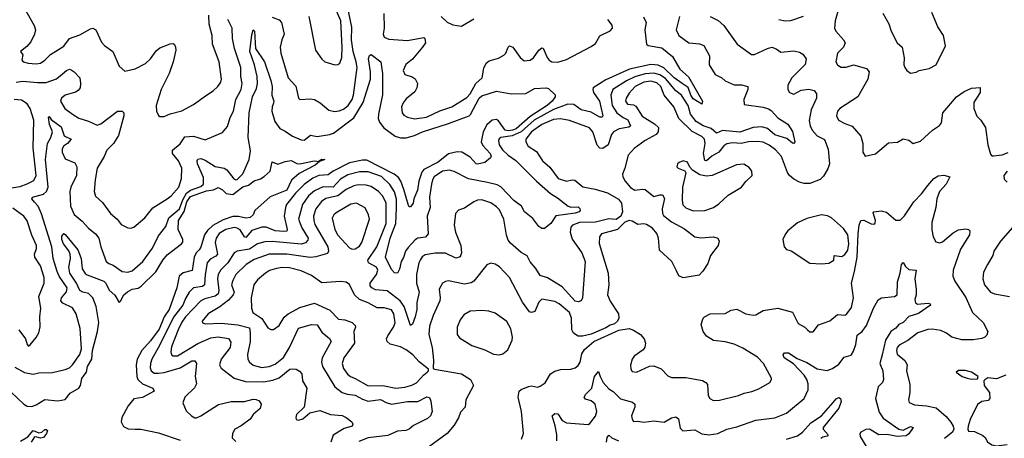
# Model space of a CAD drawing. Extents: x 1552033 to 1694788, y 811965 to 917215.
# Tile 36 of 256: x 1573873 to 1580630, y 839232 to 842104. Entities that reach past the tile are written whole.
import ezdxf

# ---------------------------------------------------------------- set-up
doc = ezdxf.new("R2010")
doc.units = 0

msp = doc.modelspace()

# ---------------------------------------------------------------- linework, layer by layer
at = {"layer": '0CON20XD'}
for points in [[(1575605, 842120), (1575653.3, 842103.3), (1575669.6, 842085), (1575688.5, 842005), (1575671.2, 841965), (1575660, 841915), (1575663.8, 841875), (1575714.5, 841705), (1575768.3, 841648.3), (1575785.9, 841565.9), (1575796.2, 841556.2), (1575865, 841560.5), (1575895, 841555.5), (1575935, 841533.8), (1575995, 841483.2), (1576033.2, 841473.3), (1576065, 841477.3), (1576095, 841489.5), (1576125.8, 841515), (1576153.5, 841555), (1576164, 841585), (1576189, 841775), (1576182.8, 841815), (1576160.4, 841885), (1576149.4, 841965), (1576152, 842052), (1576119.8, 842205)], [(1575856.6, 842126.6), (1575902.9, 841895), (1575945, 841832.5), (1575966.7, 841815), (1576035, 841794.2), (1576055, 841796), (1576068.8, 841805), (1576084.5, 841845), (1576085.2, 841915), (1576077.1, 842095), (1576030.8, 842200.8)], [(1573914.7, 842164.7), (1573972.7, 842062.7), (1573980.5, 842035), (1573974.4, 842005), (1573948.8, 841951.2), (1573921.1, 841918.9), (1573877.5, 841885), (1573893.3, 841863.3), (1573886.7, 841825), (1573897.5, 841815), (1573930, 841805), (1573985, 841800), (1574015, 841805.6), (1574045, 841825.7), (1574085, 841865.6), (1574175, 841921.1), (1574215, 841975.5), (1574285, 842000), (1574358.9, 842041.1), (1574375, 842044.5), (1574395, 842032.9), (1574435, 841948.6), (1574455, 841925.7), (1574510.8, 841885), (1574556, 841785), (1574595, 841750), (1574665, 841765.6), (1574735, 841803.8), (1574770.5, 841835), (1574809.6, 841890.4), (1574835, 841909.5), (1574905, 841938.1), (1574925, 841940), (1574934.3, 841934.3), (1574942.9, 841915), (1574943.3, 841895), (1574926.2, 841815), (1574898.9, 841735), (1574844.1, 841625), (1574809.4, 841515), (1574812, 841475), (1574825, 841446.7), (1574835, 841438.8), (1574865, 841440), (1574905, 841457.5), (1574985, 841479.2), (1575065, 841522.9), (1575154.6, 841585.4), (1575200, 841615), (1575232, 841645), (1575252.5, 841675), (1575256.5, 841695), (1575241.9, 841815), (1575196.4, 841936.4), (1575192.7, 841995), (1575172.4, 842072.4), (1575171.1, 842135)], [(1578401.5, 842125), (1578377.1, 842035), (1578397.1, 841995), (1578465, 841945.6), (1578538, 841938), (1578567.3, 841927.3), (1578606.4, 841855), (1578603.6, 841795), (1578645, 841727.8), (1578690, 841705), (1578714.2, 841685), (1578775, 841657.2), (1578825.7, 841655.7), (1578868.8, 841645), (1578870.6, 841625), (1578842.2, 841555), (1578845, 841522.9), (1578975, 841502.8), (1579011.3, 841491.3), (1579030.2, 841480.2), (1579075, 841429.2), (1579145, 841386), (1579175, 841336.2), (1579192.5, 841265), (1579185.5, 841254.5), (1579175, 841255.8), (1579137.9, 841287.9), (1579115, 841295.3), (1579055, 841313.2), (1579005, 841357.8), (1578965, 841369.5), (1578905.8, 841365), (1578815, 841331), (1578695, 841343.8), (1578655, 841326.2), (1578617.1, 841357.1), (1578562.1, 841375), (1578515, 841405.8), (1578476.5, 841455), (1578459, 841515), (1578415, 841585.8), (1578376.1, 841616.1), (1578305, 841700.5), (1578265, 841725.5), (1578225, 841737.6), (1578165, 841733.3), (1578095, 841711.9), (1578035.9, 841685), (1577943.2, 841625), (1577929.3, 841585), (1577937.6, 841515), (1577969.8, 841465), (1578015, 841432.7), (1578045, 841416.9), (1578064.4, 841375), (1578053.3, 841366.7), (1577985.6, 841354.4), (1577948.5, 841335), (1577934.8, 841315.2), (1577910.4, 841245), (1577875, 841219.6), (1577855, 841222.5), (1577835, 841242.7), (1577805, 841334.4), (1577782.8, 841362.8), (1577645, 841412.2), (1577585, 841422.5), (1577535, 841418.3), (1577455.5, 841385), (1577385.4, 841335), (1577346.2, 841285), (1577345.6, 841265), (1577362.9, 841235), (1577418.2, 841198.3), (1577460.5, 841135), (1577511.5, 841091.5), (1577567.1, 841015), (1577625, 840995.4), (1577665, 841005.5), (1577682.4, 841002.4), (1577737.8, 840957.8), (1577820.9, 840940.9), (1577906.8, 840916.8), (1577981.4, 840871.4), (1578003.1, 840845), (1578009.4, 840785), (1577997, 840755), (1577965, 840732.6), (1577915, 840736.8), (1577825, 840714.8), (1577715, 840711.6), (1577666.9, 840695), (1577655, 840681.4), (1577651.3, 840645), (1577665, 840598.1), (1577730.3, 840505), (1577754.2, 840445), (1577735.3, 840195), (1577725, 840175.5), (1577705, 840168.1), (1577685, 840173.3), (1577595, 840271.4), (1577495, 840332.7), (1577445, 840347.8), (1577415, 840396.9), (1577375, 840442), (1577354.5, 840484.5), (1577315, 840507.5), (1577241.1, 840571.1), (1577225, 840592), (1577213.8, 840625), (1577196.2, 840735), (1577165, 840798.1), (1577145, 840820), (1577106.6, 840846.6), (1577045, 840867.9), (1577015, 840865.5), (1576990, 840855), (1576925, 840810), (1576883, 840797), (1576864.2, 840775), (1576853.3, 840695), (1576863.8, 840645), (1576898.9, 840555), (1576905.4, 840504.6), (1576895, 840477.5), (1576865, 840466.9), (1576795, 840502.3), (1576725, 840502.1), (1576655, 840491.1), (1576635, 840476.9), (1576620, 840455), (1576610.9, 840435), (1576595.3, 840354.7), (1576594.7, 840295), (1576613.3, 840235), (1576597, 840163), (1576597.3, 840115), (1576586.6, 840065), (1576568.8, 840015), (1576555, 840006.2), (1576510.3, 840135), (1576483.9, 840175), (1576395, 840242.7), (1576315, 840249.7), (1576288.2, 840265), (1576278.4, 840278.4), (1576278.2, 840295), (1576321.1, 840355), (1576331.1, 840385), (1576321.1, 840405), (1576266.7, 840435), (1576260.9, 840455), (1576324.3, 840545), (1576386.9, 840705), (1576387.6, 840845), (1576365, 840894), (1576335, 840924.1), (1576285, 840959.1), (1576249.5, 840969.5), (1576195, 840970), (1576165, 840964.2), (1576112.3, 840937.7), (1576055, 840894.3), (1576025, 840887.6), (1575973.1, 840876.9), (1575942.9, 840857.1), (1575905, 840806.5), (1575890, 840755), (1575890.2, 840725), (1575898.3, 840698.3), (1575987.5, 840545), (1575992.6, 840515), (1575985, 840499.1), (1575905, 840476.6), (1575865, 840471.9), (1575705.6, 840495.6), (1575585, 840494.3), (1575482.6, 840457.4), (1575427.7, 840425), (1575355, 840355.3), (1575334.7, 840315), (1575326.4, 840285), (1575344.3, 840235), (1575338.1, 840215), (1575305, 840180), (1575245.9, 840134.1), (1575165.6, 840085), (1575125.8, 840035), (1575126.2, 840025), (1575146.7, 840016.7), (1575255, 840021.6), (1575369.7, 840009.7), (1575448.7, 839988.7), (1575455.3, 839955.3), (1575453.7, 839895), (1575436.7, 839806.7), (1575437.9, 839775), (1575448.8, 839755), (1575475, 839732.5), (1575535, 839717.1), (1575585, 839724.7), (1575625, 839739.4), (1575683.5, 839786.5), (1575724.7, 839855), (1575785, 839987.3), (1575875, 840012.3), (1575915, 840011.1), (1575945, 839960.5), (1575997.6, 839917.6), (1576010.6, 839895), (1575948.7, 839785), (1575943.8, 839755), (1575950, 839725), (1576034.4, 839584.4), (1576085.8, 839545.8), (1576120, 839535)], [(1576371.2, 842145), (1576373.4, 842045), (1576366.2, 842005), (1576375, 841984.3), (1576405, 841969.5), (1576535, 841961.8), (1576645, 841981.2), (1576653.9, 841973.9), (1576658.6, 841945), (1576637.5, 841915), (1576568.1, 841831.9), (1576523.2, 841796.8), (1576504.5, 841755), (1576515, 841727.5), (1576565, 841711.4), (1576587.2, 841697.2), (1576602.5, 841665), (1576598.6, 841635), (1576585, 841608.8), (1576525, 841560.8), (1576505, 841534), (1576493.6, 841505), (1576496.9, 841465), (1576508.3, 841448.3), (1576535, 841434.6), (1576582.8, 841422.8), (1576664, 841435), (1576755, 841478), (1576838, 841505), (1576940.5, 841569.5), (1576965, 841595.8), (1577003.5, 841665), (1577045.7, 841705), (1577058.8, 841771.2), (1577075, 841805.8), (1577095, 841821.9), (1577159.6, 841840.4), (1577195, 841859.2), (1577209.2, 841875), (1577224.5, 841915.5), (1577235, 841923.8), (1577257.1, 841915), (1577306.7, 841843.3), (1577335, 841820.5), (1577375, 841825.5), (1577398.5, 841841.5), (1577435, 841894.4), (1577455, 841909.4), (1577465, 841909.2), (1577491.6, 841845), (1577505.6, 841825.6), (1577525, 841814.1), (1577565, 841811.2), (1577625, 841830.3), (1577795, 841918.7), (1577825, 841939.6), (1577855, 841992.9), (1577925, 842028.1), (1577940, 842045), (1577937.5, 842065), (1577908.2, 842105)], [(1578610, 842125), (1578665, 842098.9), (1578705, 842063.3), (1578797.1, 841935), (1578894.7, 841864.7), (1578915, 841865.5), (1579005, 841907.1), (1579034.4, 841914.4), (1579065, 841904), (1579095, 841881.2), (1579185, 841890.4), (1579225, 841881.2), (1579247.9, 841867.9), (1579269.6, 841835), (1579262.7, 841797.3), (1579171.1, 841705), (1579144.2, 841655), (1579144, 841625), (1579155, 841603.8), (1579185, 841593.3), (1579235, 841619.1), (1579287.2, 841627.2), (1579325, 841617.1), (1579340, 841595), (1579341.4, 841565), (1579303.7, 841486.3), (1579290.9, 841410.9), (1579297.1, 841375), (1579310, 841345), (1579345, 841306.2), (1579395, 841281.2), (1579421.1, 841215), (1579430, 841115), (1579419.3, 841080.7), (1579389.9, 841030.1), (1579365, 841006.7), (1579295, 840979.2), (1579255, 840979.7), (1579225, 840988.1), (1579185, 841009.4), (1579154.7, 841035), (1579141.4, 841055), (1579100.6, 841165), (1579060.1, 841210.1), (1579015, 841243.8), (1578975, 841262.3), (1578935, 841268.4), (1578875, 841266.7), (1578823.8, 841253.8), (1578765, 841258.8), (1578725, 841252.8), (1578705, 841238.2), (1578670.3, 841195), (1578621.8, 841168.2), (1578585, 841135.5), (1578575, 841137.1), (1578565.7, 841185), (1578577.4, 841255), (1578572.8, 841285), (1578555, 841301.8), (1578486.4, 841336.4), (1578396.1, 841426.1), (1578361.8, 841505), (1578294.8, 841584.8), (1578273.1, 841645), (1578245, 841669.8), (1578205, 841682), (1578155, 841674.8), (1578095.3, 841645), (1578055, 841599.5), (1578035.4, 841565), (1578031.1, 841545), (1578043.2, 841523.2), (1578085, 841519.2), (1578100.8, 841510.8), (1578145, 841441.8), (1578229.3, 841389.3), (1578255.5, 841365), (1578254.6, 841335), (1578241.5, 841315), (1578165, 841275.5), (1578089.8, 841220.2), (1578048.6, 841175), (1578025.6, 841084.4), (1578008.8, 841045), (1578011.2, 841025), (1578028, 840995), (1578065, 840951.9), (1578093.1, 840933.1), (1578145, 840941.7), (1578165, 840939), (1578225, 840891.5), (1578265, 840902.9), (1578285, 840901.9), (1578296.7, 840876.7), (1578281.9, 840805), (1578283.2, 840775), (1578290.9, 840760.9), (1578346.7, 840716.7), (1578435, 840668), (1578505, 840614.4), (1578547.2, 840607.2), (1578635, 840612.9), (1578664.1, 840604.1), (1578673.8, 840585), (1578665.8, 840555), (1578614.4, 840485), (1578595, 840430), (1578561.4, 840378.6), (1578535, 840350.8), (1578425, 840332), (1578396.8, 840346.8), (1578379.8, 840379.8), (1578346.9, 840445), (1578263.5, 840523.5), (1578255.8, 840605), (1578245, 840637.8), (1578215, 840672.5), (1578175, 840698.2), (1578155, 840703.9), (1578115, 840698.5), (1578075, 840722.5), (1578055, 840725.9), (1578025, 840713.8), (1577975, 840665.3), (1577865.7, 840634.3), (1577850.9, 840615), (1577848.6, 840568.6), (1577910.8, 840365), (1577915.3, 840285.3), (1577907.5, 840215), (1577925, 840172), (1577981.4, 840085), (1577984.3, 840055), (1577975.7, 840035), (1577955, 840016.9), (1577925, 840008.9), (1577895, 839988.9), (1577795, 839945.5), (1577735, 839931.5), (1577705, 839933.2), (1577672.9, 839952.9), (1577661.8, 839975), (1577660.3, 840055), (1577646.1, 840095), (1577574.3, 840155), (1577545, 840171.2), (1577455, 840185.6), (1577435.3, 840164.7), (1577407.6, 840102.4), (1577385, 840094.4), (1577370.2, 840100.2), (1577323.1, 840165), (1577235, 840335.6), (1577165, 840408.1), (1577135, 840427.1), (1577105, 840434), (1577079.1, 840420.9), (1576989.4, 840310.6), (1576971.9, 840298.1), (1576925, 840289.7), (1576815, 840311.5), (1576795, 840308.5), (1576774.1, 840295.9), (1576751.5, 840255), (1576758.2, 840195), (1576755, 840173.8), (1576709.5, 840075), (1576685, 840000), (1576681.1, 839945), (1576702.2, 839855), (1576712.1, 839767.9), (1576711.2, 839711.2), (1576720, 839705), (1576905, 839673.6), (1576965.9, 839635.9), (1576987.1, 839595), (1576934, 839495), (1576928.8, 839445), (1576898.5, 839411.5), (1576885, 839372), (1576855, 839322.9), (1576805.7, 839265), (1576643.4, 839146.6)], [(1576765.7, 842125.7), (1576806.2, 842086.2), (1576845, 842069.1), (1576905, 842058.9), (1576990.2, 842109.8)], [(1578152.6, 842122.6), (1578171.2, 842085), (1578163.1, 842035), (1578173.6, 841935), (1578186.6, 841926.6), (1578279.5, 841909.5), (1578351.7, 841851.7), (1578403.6, 841765), (1578461.7, 841711.7), (1578559.4, 841545), (1578555, 841523.3), (1578495, 841561.6), (1578477.3, 841585), (1578459.1, 841639.1), (1578418.4, 841665)], [(1579083.3, 842105), (1579125, 842096.9), (1579165, 842098.6), (1579252.6, 842127.4)], [(1579492.2, 842175), (1579469.6, 842095), (1579464.4, 842045), (1579473.9, 842023.9), (1579526.9, 841965), (1579537.3, 841945), (1579526, 841914), (1579484.3, 841875), (1579474.2, 841815), (1579485, 841793.8), (1579508.8, 841778.8), (1579545, 841778.1), (1579595, 841793.5), (1579685, 841768.1), (1579702.2, 841745), (1579692.9, 841695), (1579624.5, 841575), (1579500, 841495), (1579484.6, 841475.4), (1579477.5, 841445), (1579491.9, 841415), (1579535, 841390.8), (1579585, 841372.9), (1579644.3, 841305), (1579659.2, 841255), (1579659.2, 841195), (1579675, 841166.7), (1579745, 841183.8), (1579835, 841259.2), (1579896.9, 841263.1), (1579935, 841286.7), (1579975, 841277.5), (1580005, 841253.3), (1580055, 841271.2), (1580136.7, 841345), (1580185, 841376.7), (1580198, 841395), (1580207.1, 841465), (1580301.4, 841575), (1580355, 841611.1), (1580405, 841634.2), (1580465, 841637.5), (1580463.8, 841605), (1580438, 841565), (1580420, 841535), (1580421.4, 841495), (1580441.3, 841441.3), (1580468.6, 841415), (1580500, 841365), (1580517.1, 841245), (1580535, 841180), (1580545, 841170), (1580555, 841169.2), (1580615, 841176), (1580655, 841192.5)], [(1579795, 842147.5), (1579836.7, 842075), (1579854.1, 842024.1), (1579893.3, 841945), (1579928.8, 841915), (1579941.7, 841841.7), (1579940, 841795), (1579946.7, 841775), (1579960, 841755), (1579985, 841736.7)], [(1579985, 841736.7), (1580025, 841744), (1580045, 841754), (1580115, 841768), (1580161.2, 841795), (1580226.7, 841925), (1580213.3, 841995), (1580173.8, 842055), (1580133, 842153)], [(1573848.8, 841675), (1573895, 841682.2), (1573995, 841671.6), (1574055, 841673.4), (1574125, 841698.5), (1574195, 841754.2), (1574215, 841763.8), (1574225, 841760), (1574246.6, 841746.6), (1574285.4, 841705.4), (1574291.1, 841665), (1574286.7, 841635), (1574275, 841618.6), (1574255, 841607.5), (1574184.4, 841585), (1574160, 841565), (1574153.1, 841545), (1574181.4, 841495), (1574234.2, 841455), (1574278.3, 841428.3), (1574345, 841407.5), (1574405, 841380.4), (1574430.4, 841389.6), (1574545, 841475.6), (1574575, 841475.7), (1574588, 841465), (1574588.2, 841445), (1574551.5, 841308.5), (1574515.9, 841254.1), (1574471.4, 841208.6), (1574453.5, 841165), (1574404.7, 841085.3), (1574390, 841005), (1574383.5, 840925), (1574393.8, 840893.8), (1574440.2, 840850.2), (1574495, 840773.1), (1574542.5, 840735), (1574569.7, 840699.7), (1574615, 840676), (1574635, 840674), (1574655, 840680.8), (1574730.6, 840745), (1574786.9, 840813.1), (1574885.6, 840875), (1574912.9, 840895), (1574965.5, 840955), (1574984.2, 841014.2), (1574985.6, 841085), (1574963.5, 841135), (1574922.2, 841185), (1574921.9, 841208.1), (1574975, 841253.1), (1575005, 841298.9), (1575065, 841304.7), (1575145, 841280), (1575265, 841329.4), (1575298.1, 841371.9), (1575318, 841432), (1575340, 841475), (1575356.3, 841555), (1575393.5, 841625), (1575400, 841665), (1575390.6, 841715), (1575389.5, 841775), (1575347.7, 841905), (1575332.2, 841975), (1575331.4, 842045), (1575301.2, 842105)], [(1573839.8, 839719.8), (1573905.7, 839684.3), (1573965, 839672.9), (1574005, 839680), (1574097.3, 839682.7), (1574185, 839704.4), (1574213.7, 839716.3), (1574235, 839735.8), (1574285, 839806), (1574297.9, 839845), (1574286.8, 839985), (1574259.6, 840085), (1574235, 840126.7), (1574167.8, 840157.8), (1574155.5, 840175), (1574158.8, 840195), (1574195, 840235.7), (1574199.1, 840265), (1574144.2, 840344.2), (1574129.8, 840375), (1574101.8, 840465), (1574093.2, 840545), (1574022.2, 840772.2), (1574000.6, 840825), (1573975, 840852.2), (1573955.5, 840875), (1573960.6, 840885), (1574035, 840905.9), (1574055.8, 840924.2), (1574069.1, 840955), (1574050.6, 841145), (1574062.4, 841255), (1574085.3, 841295), (1574096.7, 841335), (1574077.7, 841385), (1574070, 841435), (1574075, 841438.6), (1574089.2, 841419.2), (1574157.8, 841367.8), (1574177.4, 841307.4), (1574226.2, 841285), (1574200.8, 841255), (1574173.9, 841235), (1574163.5, 841215), (1574165, 841194), (1574185, 841149.2), (1574250.9, 841120.9), (1574265.3, 841095.3), (1574261.4, 841035), (1574222.9, 840955), (1574216.4, 840925), (1574221.3, 840825), (1574246.1, 840766.1), (1574302.5, 840722.5), (1574345, 840674.4), (1574391.9, 840635), (1574416.5, 840605), (1574429.6, 840545), (1574465.8, 840445), (1574485, 840430.5), (1574515, 840420.5), (1574575, 840375.6), (1574615, 840371.5), (1574645, 840379.6), (1574718.2, 840445), (1574785, 840536.7), (1574825, 840621.4), (1574875.5, 840685), (1574896.9, 840745), (1574969.4, 840805), (1574991.5, 840868.5), (1575017.3, 840912.7), (1575045, 840934.9), (1575115, 840960.2), (1575134.6, 840975), (1575135, 841021.2), (1575092.4, 841115), (1575089.7, 841135), (1575095, 841147.1), (1575115, 841150.4), (1575145, 841139.5), (1575215, 841096.6), (1575275, 841084.5), (1575295, 841074.3), (1575341.1, 841011.1), (1575355, 841004.2), (1575365, 841007.5), (1575405, 841046), (1575447.3, 841145), (1575457.1, 841205), (1575441.4, 841295), (1575447.8, 841465), (1575471.4, 841575), (1575498, 841632), (1575503.9, 841665), (1575501.9, 841715), (1575484.8, 841794.8), (1575451.1, 841885), (1575465, 842000), (1575475, 842033.3), (1575483.3, 842025), (1575490.9, 841905), (1575552.3, 841815), (1575596.5, 841686.5), (1575604.7, 841645), (1575602.9, 841585), (1575617.1, 841545), (1575615, 841530), (1575605.3, 841504.7), (1575603.6, 841475), (1575623.9, 841405), (1575657.6, 841357.6), (1575695, 841339.8), (1575745, 841303.8), (1575805, 841279.5), (1575825, 841277.5), (1575868.5, 841311.5), (1575915, 841302.9), (1575998.8, 841315), (1576025.2, 841324.8), (1576165, 841430), (1576228.9, 841535), (1576279.6, 841695), (1576281.2, 841745), (1576265.3, 841835), (1576272.3, 841857.7), (1576285, 841865.7), (1576350, 841815), (1576361.8, 841735), (1576362.7, 841587.3), (1576334.1, 841455.9), (1576333.6, 841425), (1576341.4, 841401.4), (1576371.4, 841361.4), (1576450, 841305), (1576485, 841293.8), (1576525, 841294), (1576581.9, 841308.1), (1576636.1, 841333.9), (1576815, 841391), (1576956.3, 841443.7), (1576966.7, 841453.3), (1577025.7, 841565), (1577045, 841580.4), (1577145, 841613.1), (1577245, 841595.7), (1577345, 841597.7), (1577405, 841631.2), (1577485, 841636), (1577502.5, 841632.5), (1577548.3, 841588.3), (1577546.7, 841575), (1577527.1, 841545), (1577493.1, 841515), (1577375, 841440)], [(1578418.4, 841665), (1578365, 841705.5), (1578293.6, 841773.6), (1578255, 841792.7), (1578205, 841795.1), (1578056.4, 841763.6), (1577895, 841690), (1577809.1, 841635), (1577805.4, 841625), (1577810.9, 841605), (1577850.9, 841545), (1577874.3, 841445), (1577870, 841435), (1577855, 841435.5), (1577795, 841470), (1577725, 841484.6), (1577675, 841522.5), (1577635, 841523.3), (1577535, 841487.8), (1577402.6, 841415), (1577315, 841334.2), (1577252.4, 841307.6), (1577174.8, 841295.2), (1577162.6, 841287.4), (1577158.7, 841275), (1577163.7, 841245), (1577185, 841210.3), (1577223.8, 841175), (1577278.1, 841138.1), (1577419.6, 840995), (1577515, 840910.3), (1577562.5, 840882.5), (1577635.7, 840825), (1577655, 840816.9), (1577705, 840818.8), (1577717.4, 840807.4), (1577719.1, 840795), (1577711.1, 840785), (1577685, 840776.7), (1577551.7, 840758.3), (1577516.6, 840705), (1577475, 840672), (1577455, 840670.3), (1577435.3, 840685), (1577395, 840738.8), (1577336, 840786), (1577317.3, 840825), (1577263.7, 840863.7), (1577175, 840955.9), (1577150.4, 840970.4), (1577083.5, 840986.5), (1576951.5, 841011.5), (1576855, 841061.9), (1576821.9, 841071.9), (1576775, 841064.3), (1576716.7, 841025), (1576704.8, 841005), (1576698, 840975), (1576685.3, 840885), (1576689.7, 840815), (1576670, 840755), (1576675.5, 840634.5), (1576657.3, 840612.7), (1576605, 840604.1), (1576585.6, 840594.4), (1576538.1, 840541.9), (1576519.5, 840515), (1576507.5, 840472.5), (1576489.6, 840445), (1576478.3, 840391.7), (1576465, 840364), (1576445, 840368), (1576425, 840389.2), (1576384, 840475), (1576414.8, 840605), (1576453.5, 840705), (1576459.5, 840809.5), (1576458.5, 840871.5), (1576443.7, 840923.7), (1576412, 840972), (1576355, 841027.1), (1576265, 841061), (1576205, 841060.9), (1576125, 841040.2), (1576075, 841010.5), (1576025, 840955.7), (1575955, 840957), (1575895, 840928.8), (1575854.1, 840895), (1575812.6, 840835), (1575786.8, 840735), (1575810, 840675), (1575853.1, 840605), (1575850, 840590), (1575835, 840572.9), (1575805.7, 840564.3), (1575605, 840581.1), (1575555, 840579.5), (1575505.2, 840564.8), (1575449.8, 840530.2), (1575365, 840514.5), (1575345.3, 840504.7), (1575300.3, 840435), (1575252.7, 840387.3), (1575234.5, 840355.5), (1575230.5, 840325), (1575238.8, 840245), (1575235, 840221.8), (1575215, 840205.8), (1575142.5, 840187.5), (1575116, 840174), (1575010, 840065), (1574985, 840028.9), (1574959.6, 839975), (1574915, 839859.2), (1574909.2, 839825), (1574914.4, 839805), (1574925, 839796.7), (1574955, 839797.3), (1575095, 839882.4), (1575185, 839920.7), (1575235, 839928.9), (1575305, 839916.7), (1575321.7, 839891.7), (1575318.1, 839855), (1575256.2, 839775), (1575244.4, 839735), (1575255, 839712.9), (1575345, 839643.3), (1575421.9, 839621.9), (1575545, 839619.8), (1575609.2, 839630.8), (1575652.5, 839647.5), (1575725.6, 839705), (1575745, 839709.5), (1575768.9, 839705), (1575792.8, 839692.8), (1575809.1, 839675), (1575814.5, 839625), (1575842.5, 839575), (1575823.9, 839446.1), (1575773.3, 839395), (1575766.7, 839375), (1575770.7, 839360.7), (1575785, 839356.2), (1575815, 839364.4), (1575864.3, 839405.7), (1575933.2, 839423.2), (1576005.4, 839395.4), (1576085, 839388.5), (1576114, 839375), (1576151.2, 839345), (1576159.1, 839329.1), (1576154.3, 839315), (1576100.4, 839299.6), (1576025, 839254.2), (1576007.7, 839205)], [(1573755, 840940.8), (1573875, 840958.9), (1573925, 840976.9), (1573970.2, 840999.8), (1573986, 841034), (1573966, 841225), (1573970.8, 841415), (1573943.8, 841495), (1573925, 841525.7), (1573885, 841552.2), (1573835.6, 841555.6)], [(1577375, 841440), (1577280.2, 841355), (1577254.6, 841344.6), (1577225, 841340.7), (1577203.2, 841345), (1577158.7, 841408.7), (1577145, 841418.6), (1577115, 841414.8), (1577077.7, 841382.3), (1577054.3, 841335), (1577040.3, 841265), (1577050.1, 841240.1), (1577100.5, 841185), (1577107.7, 841165), (1577104.4, 841155), (1577065.6, 841125), (1577015, 841112.9), (1577005, 841115.5), (1576965, 841161.2), (1576907.1, 841195), (1576875, 841197.1), (1576815, 841183.3), (1576745, 841127), (1576647.1, 841075), (1576633.4, 841056.6), (1576612.5, 840995), (1576602.4, 840935), (1576577.5, 840875), (1576572.5, 840845), (1576555, 840819.2), (1576545, 840820), (1576539.8, 840829.8), (1576509.6, 840939.6), (1576487.5, 840995), (1576471.9, 841021.9), (1576443.2, 841043.2), (1576255, 841140.2), (1576225, 841140.8), (1576135, 841122.7), (1576025, 841064.8), (1575990, 841040), (1575925, 841034.4), (1575885, 841017.3), (1575825, 840973), (1575765, 840913.4), (1575704.6, 840835), (1575695.9, 840815), (1575688.1, 840755), (1575709.2, 840665), (1575705, 840653.8), (1575685, 840650), (1575625, 840655.2), (1575565, 840680.8), (1575535, 840680), (1575465, 840656.8), (1575425, 840609.4), (1575415, 840613.3), (1575385, 840661.4), (1575365, 840674.2), (1575345, 840677), (1575286.9, 840665), (1575242.2, 840637.8), (1575220.3, 840605), (1575214.7, 840575), (1575230.3, 840495), (1575218.3, 840481.7), (1575179.1, 840460.9), (1575159.1, 840435), (1575145.2, 840355), (1575141.2, 840285), (1575126.8, 840273.2), (1575065.2, 840264.8), (1575036.3, 840233.7), (1575009.4, 840190.6), (1574993, 840145), (1574928.2, 840061.8), (1574832, 839868), (1574778.8, 839775), (1574770.2, 839745), (1574769.2, 839715), (1574775.4, 839695), (1574795, 839679.3), (1574825, 839677.6), (1574865, 839682.6), (1574975, 839716.3), (1575055, 839762.7), (1575075, 839762.5), (1575085.5, 839745.5), (1575077.9, 839655), (1575086.7, 839605), (1575071.2, 839578.8), (1575005, 839513.8), (1574992.9, 839475), (1575015, 839420), (1575052.5, 839385), (1575075, 839373.3), (1575085, 839372), (1575115, 839385.8), (1575237.3, 839462.7), (1575325, 839483.6), (1575415, 839484.7), (1575475, 839500.4), (1575495, 839499.1), (1575515, 839488.2), (1575530, 839465), (1575523.6, 839436.4), (1575475, 839395.4), (1575455, 839363.8), (1575392.7, 839317.3), (1575350, 839295), (1575332.9, 839265), (1575331.8, 839235), (1575355, 839209.1)], [(1573815, 839548.1), (1573901.4, 839465), (1573925, 839452.9), (1573955, 839449.5), (1573985, 839460.9), (1574045, 839498.2), (1574135, 839488.5), (1574185, 839498.2), (1574218.9, 839541.1), (1574279, 839575), (1574289.4, 839595), (1574298, 839642), (1574314.8, 839665), (1574331.5, 839685), (1574339, 839725), (1574367.4, 839775), (1574371.8, 839835), (1574406.2, 839965), (1574416.3, 840026.3), (1574396.7, 840135), (1574373.6, 840195), (1574345, 840224.2), (1574305, 840233.3), (1574285, 840246.7), (1574262.8, 840295), (1574217.4, 840365), (1574210.2, 840405), (1574221.6, 840465), (1574219.4, 840495), (1574209, 840519), (1574173.5, 840565), (1574162.2, 840595), (1574161.2, 840618.8), (1574175, 840636.7), (1574185, 840630), (1574271.5, 840525), (1574294.6, 840465), (1574302.5, 840395), (1574323, 840363), (1574335, 840353.4), (1574449.7, 840309.7), (1574463.8, 840295), (1574487.5, 840247.5), (1574525, 840213.5), (1574555, 840163.6), (1574565, 840171.5), (1574588.4, 840215), (1574613.2, 840236.8), (1574645, 840254.9), (1574685, 840261.4), (1574705.2, 840275), (1574806.5, 840373.5), (1574855, 840453.5), (1574885, 840491.2), (1574983.1, 840565), (1574991.8, 840578.2), (1574993.2, 840595), (1574960.6, 840665), (1574963.2, 840725), (1575002, 840788), (1575019.8, 840855), (1575045, 840891.4), (1575155, 840929), (1575203.1, 840936.9), (1575235, 840953.2), (1575265, 840936.8), (1575290.6, 840910.6), (1575335.7, 840904.3), (1575405, 840956.9), (1575442, 840968), (1575481.2, 840998.8), (1575525, 841010.8), (1575551.5, 841028.5), (1575591.9, 841065), (1575605, 841128.8), (1575645, 841113.6), (1575695, 841131.1), (1575735, 841136.7), (1575775, 841118.1), (1575795, 841115.6), (1575894.4, 841134.4), (1575930, 841130), (1575927.5, 841135), (1575945, 841147.8), (1575966.2, 841145), (1575930, 841130), (1575901.4, 841105), (1575790.8, 841049.2), (1575738.3, 841001.7), (1575705, 840934.7), (1575590.5, 840889.5), (1575486.2, 840795), (1575474, 840765), (1575455, 840745.6), (1575425, 840740.9), (1575374.4, 840754.4), (1575335, 840754.4), (1575268.6, 840731.4), (1575197.8, 840692.2), (1575161.6, 840658.4), (1575141.7, 840628.3), (1575116.1, 840543.9), (1575105, 840525.8), (1575084.3, 840505), (1575069.8, 840475), (1575056.9, 840383.1), (1574995, 840367.8), (1574966.6, 840345), (1574950.9, 840265), (1574897.8, 840115), (1574864.5, 840065.5), (1574828.9, 839981.1), (1574770, 839900), (1574711.9, 839835), (1574678.8, 839775), (1574671, 839735), (1574676.7, 839656.7), (1574684, 839635), (1574714.8, 839604.8), (1574785.7, 839575.7), (1574794.4, 839555.6), (1574715, 839512.1), (1574655, 839503.6), (1574617.3, 839455), (1574572.9, 839375), (1574568, 839345), (1574585, 839312), (1574617, 839297), (1574665.5, 839295.5), (1574705, 839293.6), (1574825, 839269), (1574975, 839218.3)], [(1578495, 840791.8), (1578575, 840794.5), (1578635, 840815.6), (1578670.2, 840839.8), (1578735, 840900.8), (1578825, 840953.8), (1578855.8, 840994.2), (1578900, 841035), (1578896.7, 841065), (1578879.5, 841089.5), (1578842.7, 841112.7), (1578791.3, 841108.7), (1578624.8, 841035.2), (1578585, 841029.2), (1578539.7, 841039.7), (1578490.6, 841070.6), (1578471.7, 841091.7), (1578455, 841126.2), (1578425, 841136.2), (1578397.5, 841125), (1578387.5, 841115), (1578382.5, 841095), (1578392.5, 841085), (1578436.2, 841066.2), (1578443.6, 841053.6), (1578420.5, 840955), (1578418.8, 840865), (1578424.1, 840834.1), (1578445, 840812.5), (1578495, 840791.8)], [(1579280, 839975), (1579295, 839963.3), (1579318.3, 839961.7), (1579355, 840010), (1579433.2, 840036.8), (1579485, 840081.2), (1579535, 840077.5), (1579550, 840085), (1579580.2, 840129.8), (1579594.6, 840195.4), (1579581.1, 840295), (1579602.5, 840375), (1579619.7, 840475), (1579626, 840635), (1579633.7, 840695), (1579644.7, 840725.3), (1579665, 840727.3), (1579715, 840702.7), (1579735, 840700), (1579743.2, 840706.8), (1579745.6, 840725), (1579730.6, 840779.4), (1579735, 840785.7), (1579785, 840793.3), (1579822.1, 840782.1), (1579885, 840727.8), (1579915, 840728.5), (1579945, 840757.1), (1580008.8, 840855), (1580062, 840908), (1580104.8, 840965.2), (1580145, 841014.4), (1580175, 841031.9), (1580215, 841036.9), (1580256.2, 841025), (1580230, 840975), (1580185.7, 840925), (1580166.8, 840875), (1580158.7, 840815), (1580133.1, 840713.1), (1580132.7, 840662.7), (1580142, 840615), (1580160.5, 840580.5), (1580185, 840572.5), (1580205, 840578.6), (1580278.9, 840641.1), (1580315, 840661.1), (1580365, 840669.4), (1580384.3, 840664.3), (1580392, 840655), (1580391.7, 840628.3), (1580330.1, 840529.9), (1580278.9, 840385), (1580276.1, 840345), (1580290, 840310), (1580365, 840198.8), (1580411.9, 840095), (1580485, 840026.5), (1580515.8, 839965), (1580510.3, 839939.7), (1580496.2, 839925), (1580475, 839916.7), (1580415, 839908.5), (1580337.4, 839907.4), (1580268.6, 839925), (1580232.4, 839952.4), (1580195, 839970.7), (1580135, 839980.3), (1580105, 839978.6), (1580035.6, 839955), (1579966.7, 839903.3), (1579908.1, 839871.9), (1579895, 839855.6), (1579889.7, 839835), (1579895, 839809.4), (1579946.7, 839766.7), (1579963.6, 839735), (1579959.1, 839695), (1579980.3, 839600.3), (1579980.6, 839545), (1579971.2, 839495), (1579976.4, 839476.4), (1580012.5, 839462.5), (1580095, 839454.7), (1580160.9, 839440.9), (1580230.3, 839380.3), (1580263.4, 839343.4), (1580278.2, 839315), (1580282.8, 839295), (1580275.2, 839274.8), (1580219.5, 839230.5)], [(1580650, 841065), (1580626, 841035), (1580628.8, 841008.8), (1580649.3, 840989.3)], [(1576155, 840529.4), (1576175, 840531.5), (1576205, 840550), (1576220.8, 840575), (1576272.5, 840735), (1576266.7, 840765), (1576242.4, 840812.4), (1576185, 840845.6), (1576145, 840837.1), (1576045, 840778.5), (1576029.5, 840765), (1576017.9, 840742.1), (1576035.4, 840665), (1576055, 840625.6), (1576135, 840539.4), (1576155, 840529.4)], [(1573867.1, 839975), (1573913.3, 839915), (1573923.3, 839875), (1573932.5, 839865), (1573945, 839872.5), (1573985, 839923.3), (1574004.4, 839955.6), (1574013, 839997), (1574010, 840065), (1574016.7, 840125), (1574004.5, 840205), (1574040, 840295), (1574041.3, 840335), (1574016.3, 840415), (1573976.4, 840475), (1573974.3, 840495), (1573987.5, 840535), (1573987.5, 840555), (1573957.1, 840625), (1573924.8, 840724.8), (1573900, 840755), (1573825, 840810.3)], [(1579375, 840428.6), (1579425, 840434), (1579460, 840455), (1579463, 840487), (1579515, 840480), (1579535, 840493.8), (1579555, 840522.5), (1579563.8, 840565), (1579555, 840628.8), (1579525, 840670), (1579444.3, 840744.3), (1579417, 840757), (1579375, 840764.4), (1579275, 840740), (1579210, 840710), (1579144.6, 840655.4), (1579128.6, 840635), (1579110, 840595), (1579120, 840545), (1579135, 840526.7), (1579167, 840517), (1579295, 840434), (1579375, 840428.6)], [(1580685, 840678.9), (1580603.1, 840585), (1580558.6, 840515), (1580550.6, 840485), (1580514.3, 840425), (1580487.6, 840372.4), (1580481.4, 840325), (1580494.4, 840285), (1580534.3, 840235), (1580561.9, 840221.9), (1580665.7, 840205.7)], [(1577557.8, 839215), (1577558.5, 839258.5), (1577548.2, 839318.2), (1577526, 839385), (1577545, 839401.2), (1577565, 839398.8), (1577595.7, 839355), (1577625, 839338.5), (1577772.7, 839327.3), (1577785, 839334), (1577825, 839384.3), (1577833.3, 839415), (1577822.7, 839465), (1577795, 839488.9), (1577755, 839499.2), (1577747.1, 839515), (1577756.9, 839535), (1577800, 839575), (1577817.7, 839655), (1577845, 839691.2), (1577855.3, 839655.3), (1577877.7, 839615), (1577915, 839571.4), (1577945, 839553.3), (1577995, 839501.8), (1578079.1, 839479.1), (1578095, 839466.2), (1578093.1, 839445), (1578071.4, 839385), (1578075, 839362.5), (1578085, 839346.7), (1578115, 839350), (1578155, 839342.5), (1578225, 839351.5), (1578295, 839343.6), (1578345, 839373.1), (1578375, 839379.2), (1578394.3, 839364.3), (1578405, 839302.5), (1578424.2, 839284.2), (1578505, 839289.2), (1578555, 839262.9), (1578605, 839255.7), (1578664.4, 839264.4), (1578725, 839294.5), (1578795, 839310.4), (1578925, 839355.6), (1579055, 839372.5), (1579135, 839403.5), (1579255.9, 839504.1), (1579282.9, 839565), (1579282.8, 839605), (1579274.2, 839635), (1579255, 839665.4), (1579183.2, 839743.3), (1579118.2, 839785), (1579112.8, 839805), (1579121.6, 839818.4), (1579149.2, 839819.2), (1579208.9, 839778.9), (1579275, 839752.2), (1579345, 839708.2), (1579415, 839696.2), (1579449.5, 839710.5), (1579495, 839740), (1579530.6, 839789.4), (1579577.7, 839802.3), (1579595, 839828.5), (1579610.3, 839875), (1579620.7, 839939.3), (1579655.2, 839964.8), (1579684.6, 840005), (1579731.2, 840125), (1579765, 840180.8), (1579787.5, 840195), (1579875, 840204), (1579893.3, 840215), (1579895.6, 840305), (1579915.5, 840365), (1579925, 840423.3), (1579935, 840437.5), (1579951.2, 840411.2), (1579975, 840389.1), (1580025.6, 840385), (1580015.4, 840325), (1580024.6, 840255), (1580023.7, 840216.3), (1580015.6, 840185), (1580020.2, 840160.2), (1580035, 840152.9), (1580105, 840158.5), (1580121.2, 840155), (1580123.8, 840145), (1580041.4, 840088.6), (1579975, 840067.5), (1579935, 840026.2), (1579906.9, 840013.1), (1579885, 839988.2), (1579850.8, 839965), (1579813.8, 839906.2), (1579791.8, 839805), (1579776.4, 839745), (1579795.4, 839695), (1579800, 839635), (1579794.4, 839615), (1579765, 839583.8), (1579744.7, 839505.3), (1579771.5, 839411.5), (1579799.3, 839369.3), (1579905.6, 839295), (1579935, 839288.8), (1579985, 839311.8), (1580004.4, 839305), (1579975, 839261.8), (1579955, 839248.1), (1579895, 839244.8), (1579825, 839257.4), (1579767.5, 839255), (1579704.6, 839295.4), (1579678.3, 839291.7), (1579645.3, 839274.7), (1579638.8, 839265), (1579640, 839245), (1579717.8, 839115)], [(1576455, 839576.9), (1576515, 839583.2), (1576563.9, 839596.1), (1576595, 839612.9), (1576645, 839667.5), (1576668.8, 839685), (1576677.5, 839695), (1576677.5, 839705), (1576615, 839757.1), (1576569.6, 839805), (1576525, 839838.4), (1576485, 839858.8), (1576415, 839877.8), (1576393.8, 839895), (1576390.8, 839915), (1576398.5, 839935), (1576437.3, 839995), (1576449.1, 840025), (1576441.3, 840085), (1576425, 840112.2), (1576375, 840127.5), (1576325, 840126.2), (1576265, 840161.4), (1576204, 840184), (1576171.1, 840215), (1576135, 840286.2), (1576112.1, 840302.1), (1576075, 840308.6), (1575945, 840297.8), (1575875, 840348.5), (1575805, 840379.7), (1575725, 840401.2), (1575675, 840402.8), (1575636.1, 840396.1), (1575587.6, 840382.4), (1575558.6, 840365), (1575505, 840320), (1575478.9, 840285), (1575462.3, 840195), (1575462.5, 840125), (1575473.5, 840095), (1575533.3, 840053.3), (1575575, 839988.9), (1575595, 839978.9), (1575615, 839978.9), (1575653.1, 840005), (1575687.8, 840062.2), (1575714.2, 840085.8), (1575795, 840128.8), (1575895, 840160), (1576001.2, 840111.2), (1576060, 840050), (1576105, 840043.6), (1576155, 840025.5), (1576175, 840005.8), (1576176.9, 839995), (1576164.6, 839965), (1576170.8, 839885), (1576096.7, 839785), (1576084.7, 839745), (1576095, 839710), (1576121.6, 839671.6), (1576142.5, 839655), (1576175, 839642.5), (1576265, 839590.9), (1576365, 839595.2), (1576455, 839576.9)], [(1577165, 839804.2), (1577188.3, 839811.7), (1577221.9, 839838.1), (1577252.7, 839905), (1577255.5, 839925), (1577243.9, 839983.9), (1577215, 840034), (1577135, 840090), (1577093.2, 840103.2), (1577045, 840108.5), (1576965, 840103.3), (1576920.6, 840079.4), (1576894.4, 840045), (1576875.6, 839995), (1576874.4, 839945), (1576890, 839920), (1576975, 839868.9), (1577065, 839838.1), (1577125, 839808.6), (1577165, 839804.2)], [(1577315.7, 839225), (1577330.5, 839265), (1577316.5, 839415), (1577292.5, 839515), (1577300.6, 839555), (1577315, 839567.5), (1577365, 839588.1), (1577385, 839590.8), (1577425, 839582.9), (1577445, 839589.2), (1577477.7, 839612.3), (1577515, 839674.4), (1577545, 839692.7), (1577585, 839702.7), (1577655, 839705.5), (1577685, 839715.5), (1577705, 839732.2), (1577719.6, 839755), (1577729.3, 839810.7), (1577748.1, 839841.9), (1577813.8, 839896.2), (1577985, 839973.8), (1578054.3, 839984.3), (1578085, 839974.2), (1578133.4, 839943.4), (1578159.2, 839915), (1578168.1, 839885), (1578163.2, 839856.8), (1578151.3, 839838.7), (1578090, 839795), (1578075.7, 839775), (1578064.3, 839734.3), (1578065.8, 839705.8), (1578075, 839691.2), (1578105, 839686), (1578193.6, 839726.4), (1578225, 839728.5), (1578275, 839708.1), (1578320.7, 839660.7), (1578345, 839648), (1578445, 839648.9), (1578557.4, 839627.4), (1578581.2, 839615), (1578591.9, 839601.9), (1578597.5, 839525), (1578608.6, 839505), (1578635, 839491.1), (1578675, 839492.5), (1578805, 839524.4), (1578845, 839542.5), (1578897.2, 839552.8), (1578945, 839571.1), (1579020, 839615), (1579032, 839635), (1579031.2, 839645), (1578977.8, 839745), (1578935, 839789.4), (1578835, 839849.4), (1578775, 839877.8), (1578715, 839893.1), (1578635, 839902.5), (1578585, 839932.5), (1578563.1, 839965), (1578548.3, 840011.7), (1578562, 840055), (1578571.2, 840065), (1578610, 840085), (1578715, 840087.1), (1578755, 840111.4), (1578795, 840118.1), (1578856.7, 840085), (1578905.8, 840075.8), (1578925, 840078.6), (1578975, 840109.4), (1579075, 840124.4), (1579175, 840097.5), (1579215, 840020), (1579260, 839995), (1579280, 839975)], [(1580405, 839637.5), (1580445, 839640), (1580450, 839655), (1580405, 839686.2), (1580363, 839697), (1580315, 839697.5), (1580300, 839685), (1580340, 839655), (1580373.6, 839643.6), (1580405, 839637.5)], [(1580640, 839665), (1580575, 839640), (1580517, 839647), (1580497, 839633), (1580490, 839625), (1580492.5, 839595), (1580527.5, 839545), (1580530, 839505), (1580518.8, 839491.2), (1580475, 839483.8), (1580445, 839463.8), (1580395, 839360), (1580382.7, 839315), (1580379.3, 839295), (1580385, 839280.9), (1580425, 839278.1), (1580481.2, 839251.2), (1580497.5, 839237.5), (1580515, 839208.2), (1580545, 839186.9), (1580575, 839180), (1580648.6, 839188.6)], [(1576120, 839535), (1576175, 839527.8), (1576225, 839499.5), (1576265, 839487.1), (1576349, 839499), (1576387.7, 839477.7), (1576425, 839465.9), (1576535, 839485.3), (1576605, 839485.3), (1576665.7, 839515.7), (1576685, 839511.2), (1576695, 839487.5), (1576703.6, 839415), (1576691.5, 839385), (1576671.2, 839368.8), (1576575, 839319.3), (1576545, 839294.6), (1576523.5, 839286.5), (1576465, 839281.4), (1576399.6, 839250.4), (1576264.7, 839235.3), (1576199.1, 839210.9)], [(1579135, 839226.5), (1579210.8, 839249.2), (1579245, 839274), (1579301.2, 839338.8), (1579374.1, 839385), (1579455, 839478.1), (1579475, 839501.5), (1579495, 839512.9), (1579505.7, 839505.7), (1579510.3, 839485), (1579495, 839438.5), (1579387.5, 839305), (1579387.5, 839295), (1579421.2, 839255), (1579415, 839246.7), (1579385, 839240.5), (1579369.4, 839230.6)], [(1573877.2, 839212.8), (1573928.2, 839241.8), (1573965, 839285.4), (1574005, 839268.5), (1574024, 839275), (1574045, 839292.2), (1574055, 839292.9), (1574062.9, 839285), (1574056.3, 839263.7), (1574035, 839237.1), (1574015, 839232.9), (1573989.3, 839240.7), (1573975, 839242), (1573952.5, 839205)], [(1577900.5, 839205), (1577905, 839236.7), (1577915, 839253.3), (1577935.6, 839235.6), (1577982.9, 839215)]]:
    msp.add_lwpolyline(points, dxfattribs=at)

doc.saveas('drawing.dxf')
